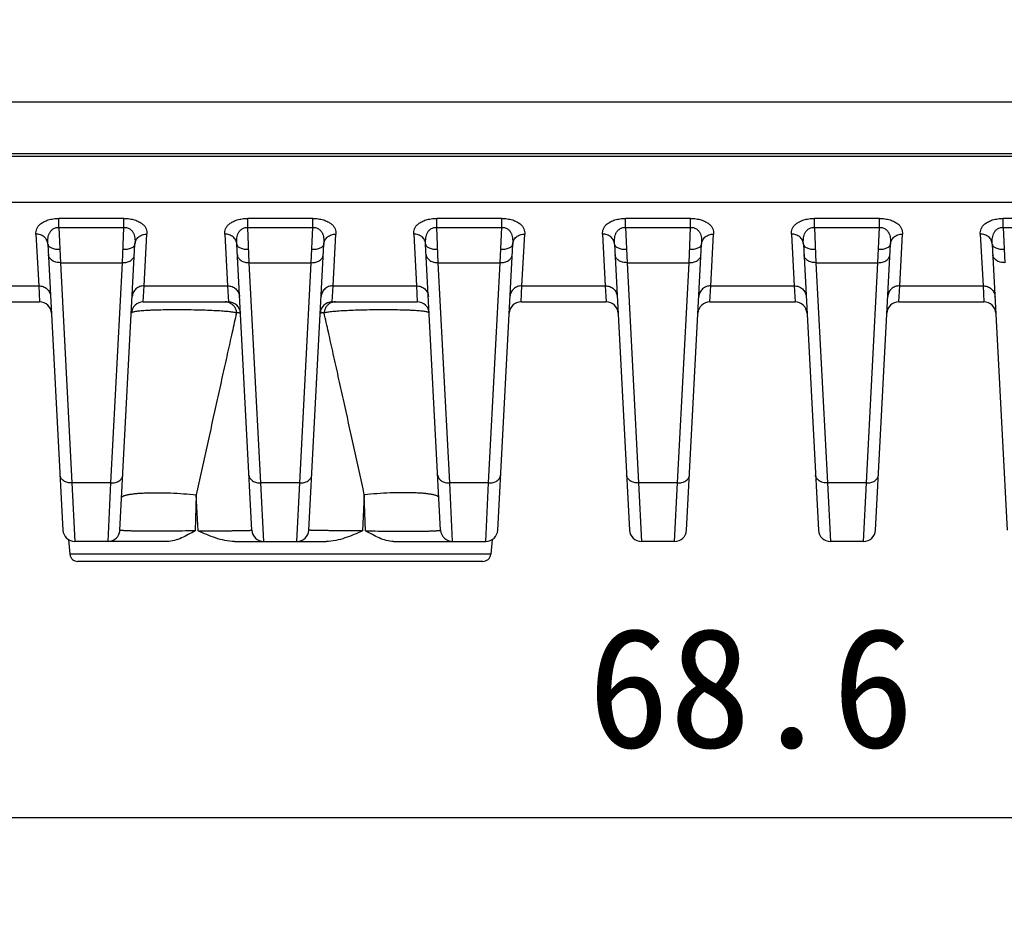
# Model space of a CAD drawing. Header units: millimetres. Extents: x 103 to 457, y -27 to 282.
# Tile 15 of 41: x 133 to 158, y 196 to 219. Entities that reach past the tile are written whole.
import ezdxf

# ---------------------------------------------------------------- set-up
doc = ezdxf.new("R2010")
doc.units = ezdxf.units.MM
doc.header["$LTSCALE"] = 23.1
doc.header["$PDMODE"] = 3
doc.header["$PDSIZE"] = 8
doc.layers.get('0').update_dxf_attribs({"linetype": 'CONTINUOUS'})
doc.layers.get('Defpoints').update_dxf_attribs({"linetype": 'CONTINUOUS'})
doc.layers.add('00_COMPONENTS', color=7, linetype='CONTINUOUS')
doc.layers.add('51__DRAFT_DIMS', color=7, linetype='CONTINUOUS')
doc.styles.get("Standard").update_dxf_attribs({"font": 'simfang.ttf'})
doc.dimstyles.new('DIMSTYLE_3', dxfattribs={"dimtxt": 3, "dimasz": 3, "dimexe": 2.5, "dimexo": 0.5, "dimgap": 0.75, "dimtad": 1, "dimdsep": 46, "dimtxsty": 'STANDARD', "dimblk": '_FILLED', "dimblk1": '_FILLED', "dimblk2": '_FILLED', "dimcen": 0.09, "dimazin": 2, "dimtp": 0.3, "dimtm": 0.3, "dimtfac": 1, "dimtofl": 0, "dimtmove": 0, "dimatfit": 3, "dimldrblk": '_FILLED', "dimfxl": 1, "dimtolj": 1, "dimarcsym": 0})

# ---------------------------------------------------------------- blocks, each defined once
blk = doc.blocks.new('_FILLED')
at = {"color": 0, "linetype": 'ByBlock'}
blk.add_solid([(0, 0), (-1, 0.1667), (-1, -0.1667)], dxfattribs=at)
blk = doc.blocks.new('*D4')
at = {"layer": '51__DRAFT_DIMS', "color": 0, "lineweight": -2}
for p, q in [((117.412, 218.411), (117.412, 196.439)), ((186.012, 218.411), (186.012, 196.439)), ((120.412, 198.939), (183.012, 198.939))]:
    blk.add_line(p, q, dxfattribs=at)
at = {"layer": 'Defpoints', "color": 0}
for p in [(117.412, 218.911), (186.012, 218.911), (186.012, 198.939)]:
    blk.add_point(p, dxfattribs=at)
at = {"layer": '51__DRAFT_DIMS', "color": 0, "linetype": 'ByBlock', "lineweight": -2, "xscale": 3, "yscale": 3, "zscale": 3, "rotation": 180}
blk.add_blockref('_FILLED', (117.412, 198.939), dxfattribs=at)
at = {"layer": '51__DRAFT_DIMS', "color": 0, "linetype": 'ByBlock', "lineweight": -2, "xscale": 3, "yscale": 3, "zscale": 3}
blk.add_blockref('_FILLED', (186.012, 198.939), dxfattribs=at)
at = {"layer": '51__DRAFT_DIMS', "color": 0, "insert": (151.674, 203.689), "char_height": 3, "attachment_point": 2, "line_spacing_factor": 0.9}
blk.add_mtext('\\A1;68.6', dxfattribs=at)

msp = doc.modelspace()

# ---------------------------------------------------------------- linework, layer by layer
at = {"layer": '00_COMPONENTS'}
for p, q in [((125.884, 216.854), (177.54, 216.854)), ((126.782, 215.56), (176.643, 215.56)), ((126.736, 215.495), (176.643, 215.495)), ((176.69, 214.336), (126.734, 214.336)), ((135.971, 213.936), (134.344, 213.936)), ((134.344, 213.711), (134.344, 213.936)), ((135.971, 213.711), (135.971, 213.936)), ((140.701, 213.936), (139.074, 213.936)), ((139.074, 213.711), (139.074, 213.936)), ((140.701, 213.711), (140.701, 213.936)), ((145.431, 213.936), (143.804, 213.936)), ((143.804, 213.711), (143.804, 213.936)), ((145.431, 213.711), (145.431, 213.936)), ((150.161, 213.936), (148.534, 213.936)), ((148.534, 213.711), (148.534, 213.936)), ((150.161, 213.711), (150.161, 213.936)), ((154.891, 213.936), (153.264, 213.936)), ((153.264, 213.711), (153.264, 213.936)), ((154.891, 213.711), (154.891, 213.936)), ((159.621, 213.936), (157.994, 213.936)), ((157.994, 213.711), (157.994, 213.936)), ((133.768, 213.544), (133.836, 212.248)), ((134.344, 213.711), (135.971, 213.711)), ((134.344, 213.711), (134.381, 212.828)), ((135.934, 212.828), (135.971, 213.711)), ((136.478, 212.248), (136.547, 213.544)), ((138.498, 213.544), (138.566, 212.248)), ((139.074, 213.711), (140.701, 213.711)), ((139.111, 212.828), (139.074, 213.711)), ((140.664, 212.828), (140.701, 213.711)), ((141.208, 212.248), (141.277, 213.544)), ((143.228, 213.544), (143.296, 212.248)), ((143.804, 213.711), (145.431, 213.711)), ((143.841, 212.828), (143.804, 213.711)), ((145.394, 212.828), (145.431, 213.711)), ((145.938, 212.248), (146.007, 213.544)), ((147.958, 213.544), (148.026, 212.248)), ((148.534, 213.711), (150.161, 213.711)), ((148.534, 213.711), (148.571, 212.828)), ((150.124, 212.828), (150.161, 213.711)), ((150.668, 212.248), (150.737, 213.544)), ((152.688, 213.544), (152.756, 212.248)), ((153.264, 213.711), (154.891, 213.711)), ((153.264, 213.711), (153.301, 212.828)), ((154.854, 212.828), (154.891, 213.711)), ((155.398, 212.248), (155.467, 213.544)), ((157.418, 213.544), (157.486, 212.248)), ((157.994, 213.711), (159.621, 213.711)), ((157.994, 213.711), (158.031, 212.828)), ((134.067, 213.293), (134.442, 206.132)), ((135.872, 206.132), (136.248, 213.293)), ((139.172, 206.132), (138.797, 213.293)), ((140.602, 206.132), (140.978, 213.293)), ((143.902, 206.132), (143.527, 213.293)), ((145.332, 206.132), (145.708, 213.293)), ((148.257, 213.293), (148.632, 206.132)), ((150.062, 206.132), (150.438, 213.293)), ((152.987, 213.293), (153.362, 206.132)), ((154.792, 206.132), (155.168, 213.293)), ((157.717, 213.293), (158.092, 206.132)), ((134.381, 212.828), (135.934, 212.828)), ((134.381, 212.828), (134.67, 207.313)), ((135.645, 207.313), (135.934, 212.828)), ((139.111, 212.828), (140.664, 212.828)), ((139.4, 207.313), (139.111, 212.828)), ((140.375, 207.313), (140.664, 212.828)), ((143.841, 212.828), (145.394, 212.828)), ((144.13, 207.313), (143.841, 212.828)), ((145.105, 207.313), (145.394, 212.828)), ((148.571, 212.828), (150.124, 212.828)), ((148.571, 212.828), (148.86, 207.313)), ((149.835, 207.313), (150.124, 212.828)), ((153.301, 212.828), (154.854, 212.828)), ((153.301, 212.828), (153.59, 207.313)), ((154.565, 207.313), (154.854, 212.828)), ((131.748, 212.248), (133.836, 212.248)), ((133.836, 212.248), (133.858, 211.848)), ((136.456, 211.848), (136.478, 212.248)), ((136.478, 212.248), (138.566, 212.248)), ((138.566, 212.248), (138.588, 211.848)), ((141.186, 211.848), (141.208, 212.248)), ((141.208, 212.248), (143.296, 212.248)), ((143.296, 212.248), (143.318, 211.848)), ((145.916, 211.848), (145.938, 212.248)), ((145.938, 212.248), (148.026, 212.248)), ((148.026, 212.248), (148.048, 211.848)), ((150.646, 211.848), (150.668, 212.248)), ((150.668, 212.248), (152.756, 212.248)), ((152.756, 212.248), (152.778, 211.848)), ((155.376, 211.848), (155.398, 212.248)), ((155.398, 212.248), (157.486, 212.248)), ((157.486, 212.248), (157.508, 211.848)), ((131.726, 211.848), (133.858, 211.848)), ((136.456, 211.848), (138.588, 211.848)), ((141.186, 211.848), (143.318, 211.848)), ((145.916, 211.848), (148.048, 211.848)), ((150.646, 211.848), (152.778, 211.848)), ((155.376, 211.848), (157.508, 211.848)), ((135.645, 207.313), (134.67, 207.313)), ((134.67, 207.313), (134.742, 205.848)), ((135.573, 205.848), (135.645, 207.313)), ((140.375, 207.313), (139.4, 207.313)), ((139.472, 205.848), (139.4, 207.313)), ((140.303, 205.848), (140.375, 207.313)), ((145.105, 207.313), (144.13, 207.313)), ((144.202, 205.848), (144.13, 207.313)), ((145.033, 205.848), (145.105, 207.313)), ((149.835, 207.313), (148.86, 207.313)), ((148.86, 207.313), (148.932, 205.848)), ((149.763, 205.848), (149.835, 207.313)), ((154.565, 207.313), (153.59, 207.313)), ((153.59, 207.313), (153.662, 205.848)), ((154.493, 205.848), (154.565, 207.313)), ((137.784, 207.016), (137.753, 206.117)), ((137.828, 206.117), (137.784, 207.016)), ((141.991, 207.016), (141.947, 206.117)), ((142.021, 206.117), (141.991, 207.016)), ((134.58, 205.896), (134.619, 205.527)), ((145.195, 205.896), (145.156, 205.527)), ((137.053, 205.848), (134.742, 205.848)), ((138.741, 205.848), (141.034, 205.848)), ((142.722, 205.848), (145.033, 205.848)), ((149.763, 205.848), (148.932, 205.848)), ((154.493, 205.848), (153.662, 205.848)), ((145.156, 205.527), (134.619, 205.527)), ((144.957, 205.348), (134.817, 205.348))]:
    msp.add_line(p, q, dxfattribs=at)
for centre, radius, start, end in [((133.858, 211.548), 0.3, 3, 90), ((136.456, 211.548), 0.3, 90, 177), ((138.505, 211.572), 0.276, 76.475, 89.9684), ((138.504, 211.57), 0.278, 68.3846, 76.4464), ((138.588, 211.548), 0.3, 3, 90), ((141.186, 211.548), 0.3, 90, 177), ((141.271, 211.57), 0.278, 103.5537, 111.6154), ((141.27, 211.572), 0.276, 90.0316, 103.525), ((143.318, 211.548), 0.3, 3, 90), ((145.916, 211.548), 0.3, 90, 177), ((148.048, 211.548), 0.3, 3, 90), ((150.646, 211.548), 0.3, 90, 177), ((152.778, 211.548), 0.3, 3, 90), ((155.376, 211.548), 0.3, 90, 177), ((157.508, 211.548), 0.3, 3, 90), ((134.742, 206.148), 0.3, 183, 270), ((135.573, 206.148), 0.3, 270, 357), ((139.472, 206.148), 0.3, 183, 270), ((140.303, 206.148), 0.3, 270, 357), ((144.202, 206.148), 0.3, 183, 270), ((145.033, 206.148), 0.3, 270, 357), ((148.932, 206.148), 0.3, 183, 270), ((149.763, 206.148), 0.3, 270, 357), ((153.662, 206.148), 0.3, 183, 270), ((154.493, 206.148), 0.3, 270, 357), ((134.817, 205.548), 0.2, 186, 270), ((144.957, 205.548), 0.2, 270, 354)]:
    msp.add_arc(centre, radius, start, end, dxfattribs=at)
for points, knots in [([(133.768, 213.544), (133.766, 213.566), (133.768, 213.61), (133.786, 213.677), (133.824, 213.744), (133.886, 213.806), (133.972, 213.86), (134.08, 213.903), (134.207, 213.93), (134.297, 213.936), (134.344, 213.936)], [0, 0, 0, 0, 0.083389, 0.170114, 0.265118, 0.374432, 0.503076, 0.652909, 0.821113, 1, 1, 1, 1]), ([(135.971, 213.936), (136.017, 213.936), (136.108, 213.93), (136.234, 213.903), (136.343, 213.86), (136.429, 213.806), (136.491, 213.744), (136.529, 213.677), (136.547, 213.61), (136.548, 213.566), (136.547, 213.544)], [0, 0, 0, 0, 0.178887, 0.347091, 0.496924, 0.625568, 0.734882, 0.829886, 0.916611, 1, 1, 1, 1]), ([(138.498, 213.544), (138.496, 213.566), (138.498, 213.61), (138.516, 213.677), (138.554, 213.744), (138.616, 213.806), (138.702, 213.86), (138.81, 213.903), (138.937, 213.93), (139.027, 213.936), (139.074, 213.936)], [0, 0, 0, 0, 0.083389, 0.170114, 0.265118, 0.374432, 0.503076, 0.652909, 0.821113, 1, 1, 1, 1]), ([(140.701, 213.936), (140.747, 213.936), (140.838, 213.93), (140.964, 213.903), (141.073, 213.86), (141.159, 213.806), (141.221, 213.744), (141.259, 213.677), (141.277, 213.61), (141.278, 213.566), (141.277, 213.544)], [0, 0, 0, 0, 0.178887, 0.347091, 0.496924, 0.625568, 0.734882, 0.829886, 0.916611, 1, 1, 1, 1]), ([(143.228, 213.544), (143.226, 213.566), (143.228, 213.61), (143.246, 213.677), (143.284, 213.744), (143.346, 213.806), (143.432, 213.86), (143.54, 213.903), (143.667, 213.93), (143.757, 213.936), (143.804, 213.936)], [0, 0, 0, 0, 0.083389, 0.170114, 0.265118, 0.374432, 0.503076, 0.652909, 0.821113, 1, 1, 1, 1]), ([(145.431, 213.936), (145.477, 213.936), (145.568, 213.93), (145.694, 213.903), (145.803, 213.86), (145.889, 213.806), (145.951, 213.744), (145.989, 213.677), (146.007, 213.61), (146.008, 213.566), (146.007, 213.544)], [0, 0, 0, 0, 0.178887, 0.347091, 0.496924, 0.625568, 0.734882, 0.829886, 0.916611, 1, 1, 1, 1]), ([(147.958, 213.544), (147.956, 213.566), (147.958, 213.61), (147.976, 213.677), (148.014, 213.744), (148.076, 213.806), (148.162, 213.86), (148.27, 213.903), (148.397, 213.93), (148.487, 213.936), (148.534, 213.936)], [0, 0, 0, 0, 0.083389, 0.170114, 0.265118, 0.374432, 0.503076, 0.652909, 0.821113, 1, 1, 1, 1]), ([(150.161, 213.936), (150.207, 213.936), (150.298, 213.93), (150.424, 213.903), (150.533, 213.86), (150.619, 213.806), (150.681, 213.744), (150.719, 213.677), (150.737, 213.61), (150.738, 213.566), (150.737, 213.544)], [0, 0, 0, 0, 0.178887, 0.347091, 0.496924, 0.625568, 0.734882, 0.829885, 0.916611, 1, 1, 1, 1]), ([(152.688, 213.544), (152.686, 213.566), (152.688, 213.61), (152.706, 213.677), (152.744, 213.744), (152.806, 213.806), (152.892, 213.86), (153, 213.903), (153.127, 213.93), (153.217, 213.936), (153.264, 213.936)], [0, 0, 0, 0, 0.083389, 0.170115, 0.265118, 0.374433, 0.503076, 0.65291, 0.821114, 1, 1, 1, 1]), ([(154.891, 213.936), (154.937, 213.936), (155.028, 213.93), (155.154, 213.903), (155.263, 213.86), (155.349, 213.806), (155.411, 213.744), (155.449, 213.677), (155.467, 213.61), (155.468, 213.566), (155.467, 213.544)], [0, 0, 0, 0, 0.178887, 0.347091, 0.496924, 0.625568, 0.734882, 0.829886, 0.916611, 1, 1, 1, 1]), ([(157.418, 213.544), (157.416, 213.566), (157.418, 213.61), (157.436, 213.677), (157.474, 213.744), (157.536, 213.806), (157.622, 213.86), (157.73, 213.903), (157.857, 213.93), (157.947, 213.936), (157.994, 213.936)], [0, 0, 0, 0, 0.083389, 0.170114, 0.265118, 0.374432, 0.503076, 0.652909, 0.821113, 1, 1, 1, 1]), ([(134.067, 213.293), (134.066, 213.31), (134.061, 213.344), (134.042, 213.392), (134.013, 213.436), (133.962, 213.487), (133.88, 213.533), (133.805, 213.544), (133.768, 213.544)], [0, 0, 0, 0, 0.118129, 0.237351, 0.358589, 0.482431, 0.737235, 1, 1, 1, 1]), ([(134.067, 213.293), (134.065, 213.335), (134.064, 213.4), (134.076, 213.485), (134.095, 213.549), (134.128, 213.611), (134.181, 213.666), (134.255, 213.704), (134.314, 213.712), (134.344, 213.711)], [0, 0, 0, 0, 0.222088, 0.335487, 0.450882, 0.570456, 0.698917, 0.842326, 1, 1, 1, 1]), ([(135.971, 213.711), (136.001, 213.712), (136.059, 213.704), (136.134, 213.666), (136.186, 213.611), (136.219, 213.549), (136.238, 213.485), (136.25, 213.4), (136.25, 213.335), (136.248, 213.293)], [0, 0, 0, 0, 0.157675, 0.301083, 0.429545, 0.549117, 0.664513, 0.777913, 1, 1, 1, 1]), ([(136.248, 213.293), (136.248, 213.31), (136.254, 213.344), (136.273, 213.392), (136.302, 213.436), (136.352, 213.487), (136.435, 213.533), (136.509, 213.544), (136.547, 213.544)], [0, 0, 0, 0, 0.118128, 0.23735, 0.358588, 0.48243, 0.737235, 1, 1, 1, 1]), ([(138.797, 213.293), (138.796, 213.31), (138.791, 213.344), (138.772, 213.392), (138.743, 213.436), (138.692, 213.487), (138.61, 213.533), (138.535, 213.544), (138.498, 213.544)], [0, 0, 0, 0, 0.118129, 0.237351, 0.358589, 0.482431, 0.737235, 1, 1, 1, 1]), ([(138.797, 213.293), (138.795, 213.335), (138.794, 213.4), (138.806, 213.485), (138.825, 213.549), (138.858, 213.611), (138.911, 213.666), (138.985, 213.704), (139.044, 213.712), (139.074, 213.711)], [0, 0, 0, 0, 0.222088, 0.335487, 0.450883, 0.570455, 0.698918, 0.842326, 1, 1, 1, 1]), ([(140.701, 213.711), (140.731, 213.712), (140.789, 213.704), (140.864, 213.666), (140.916, 213.611), (140.949, 213.549), (140.968, 213.485), (140.98, 213.4), (140.98, 213.335), (140.978, 213.293)], [0, 0, 0, 0, 0.157675, 0.301083, 0.429545, 0.549117, 0.664513, 0.777913, 1, 1, 1, 1]), ([(140.978, 213.293), (140.978, 213.31), (140.984, 213.344), (141.003, 213.392), (141.032, 213.436), (141.082, 213.487), (141.165, 213.533), (141.239, 213.544), (141.277, 213.544)], [0, 0, 0, 0, 0.118128, 0.23735, 0.358588, 0.48243, 0.737235, 1, 1, 1, 1]), ([(143.527, 213.293), (143.526, 213.31), (143.521, 213.344), (143.502, 213.392), (143.473, 213.436), (143.422, 213.487), (143.34, 213.533), (143.265, 213.544), (143.228, 213.544)], [0, 0, 0, 0, 0.118129, 0.237351, 0.358589, 0.482431, 0.737235, 1, 1, 1, 1]), ([(143.527, 213.293), (143.525, 213.335), (143.524, 213.4), (143.536, 213.485), (143.555, 213.549), (143.588, 213.611), (143.641, 213.666), (143.715, 213.704), (143.774, 213.712), (143.804, 213.711)], [0, 0, 0, 0, 0.222088, 0.335487, 0.450883, 0.570455, 0.698918, 0.842326, 1, 1, 1, 1]), ([(145.431, 213.711), (145.461, 213.712), (145.519, 213.704), (145.594, 213.666), (145.646, 213.611), (145.679, 213.549), (145.698, 213.485), (145.71, 213.4), (145.71, 213.335), (145.708, 213.293)], [0, 0, 0, 0, 0.157675, 0.301083, 0.429545, 0.549117, 0.664513, 0.777913, 1, 1, 1, 1]), ([(145.708, 213.293), (145.708, 213.31), (145.714, 213.344), (145.733, 213.392), (145.762, 213.436), (145.812, 213.487), (145.895, 213.533), (145.969, 213.544), (146.007, 213.544)], [0, 0, 0, 0, 0.118128, 0.23735, 0.358588, 0.48243, 0.737235, 1, 1, 1, 1]), ([(148.257, 213.293), (148.256, 213.31), (148.251, 213.344), (148.232, 213.392), (148.203, 213.436), (148.152, 213.487), (148.07, 213.533), (147.995, 213.544), (147.958, 213.544)], [0, 0, 0, 0, 0.118129, 0.237351, 0.358589, 0.482431, 0.737235, 1, 1, 1, 1]), ([(148.257, 213.293), (148.255, 213.335), (148.254, 213.4), (148.266, 213.485), (148.285, 213.549), (148.318, 213.611), (148.371, 213.666), (148.445, 213.704), (148.504, 213.712), (148.534, 213.711)], [0, 0, 0, 0, 0.222088, 0.335487, 0.450882, 0.570456, 0.698917, 0.842326, 1, 1, 1, 1]), ([(150.161, 213.711), (150.191, 213.712), (150.249, 213.704), (150.324, 213.666), (150.376, 213.611), (150.409, 213.549), (150.428, 213.485), (150.44, 213.4), (150.44, 213.335), (150.438, 213.293)], [0, 0, 0, 0, 0.157675, 0.301083, 0.429545, 0.549117, 0.664512, 0.777913, 1, 1, 1, 1]), ([(150.438, 213.293), (150.438, 213.31), (150.444, 213.344), (150.463, 213.392), (150.492, 213.436), (150.542, 213.487), (150.625, 213.533), (150.699, 213.544), (150.737, 213.544)], [0, 0, 0, 0, 0.118128, 0.23735, 0.358588, 0.48243, 0.737235, 1, 1, 1, 1]), ([(152.987, 213.293), (152.986, 213.31), (152.981, 213.344), (152.962, 213.392), (152.933, 213.436), (152.882, 213.487), (152.8, 213.533), (152.725, 213.544), (152.688, 213.544)], [0, 0, 0, 0, 0.118129, 0.237351, 0.358589, 0.482431, 0.737235, 1, 1, 1, 1]), ([(152.987, 213.293), (152.985, 213.335), (152.984, 213.4), (152.996, 213.485), (153.015, 213.549), (153.048, 213.611), (153.101, 213.666), (153.175, 213.704), (153.234, 213.712), (153.264, 213.711)], [0, 0, 0, 0, 0.222088, 0.335488, 0.450882, 0.570456, 0.698917, 0.842326, 1, 1, 1, 1]), ([(154.891, 213.711), (154.921, 213.712), (154.979, 213.704), (155.054, 213.666), (155.106, 213.611), (155.139, 213.549), (155.158, 213.485), (155.17, 213.4), (155.17, 213.335), (155.168, 213.293)], [0, 0, 0, 0, 0.157675, 0.301083, 0.429545, 0.549117, 0.664513, 0.777913, 1, 1, 1, 1]), ([(155.168, 213.293), (155.168, 213.31), (155.174, 213.344), (155.193, 213.392), (155.222, 213.436), (155.272, 213.487), (155.355, 213.533), (155.429, 213.544), (155.467, 213.544)], [0, 0, 0, 0, 0.118128, 0.23735, 0.358588, 0.48243, 0.737235, 1, 1, 1, 1]), ([(157.717, 213.293), (157.716, 213.31), (157.711, 213.344), (157.692, 213.392), (157.663, 213.436), (157.612, 213.487), (157.53, 213.533), (157.455, 213.544), (157.418, 213.544)], [0, 0, 0, 0, 0.118129, 0.237351, 0.358589, 0.482431, 0.737235, 1, 1, 1, 1]), ([(157.717, 213.293), (157.715, 213.335), (157.714, 213.4), (157.726, 213.485), (157.745, 213.549), (157.778, 213.611), (157.831, 213.666), (157.905, 213.704), (157.964, 213.712), (157.994, 213.711)], [0, 0, 0, 0, 0.222088, 0.335487, 0.450882, 0.570456, 0.698917, 0.842326, 1, 1, 1, 1]), ([(134.067, 213.293), (134.068, 213.284), (134.073, 213.264), (134.092, 213.237), (134.121, 213.214), (134.159, 213.195), (134.204, 213.179), (134.274, 213.165), (134.329, 213.162), (134.367, 213.164)], [0, 0, 0, 0, 0.08063, 0.170079, 0.273915, 0.394048, 0.529743, 0.678535, 1, 1, 1, 1]), ([(135.948, 213.164), (135.986, 213.162), (136.041, 213.165), (136.111, 213.179), (136.156, 213.195), (136.194, 213.214), (136.222, 213.237), (136.242, 213.264), (136.247, 213.284), (136.248, 213.293)], [0, 0, 0, 0, 0.321465, 0.470258, 0.605952, 0.726085, 0.829921, 0.91937, 1, 1, 1, 1]), ([(138.797, 213.293), (138.798, 213.284), (138.803, 213.264), (138.822, 213.237), (138.851, 213.214), (138.889, 213.195), (138.934, 213.179), (139.004, 213.165), (139.059, 213.162), (139.097, 213.164)], [0, 0, 0, 0, 0.080629, 0.170079, 0.273914, 0.394047, 0.529742, 0.678535, 1, 1, 1, 1]), ([(140.678, 213.164), (140.716, 213.162), (140.771, 213.165), (140.841, 213.179), (140.886, 213.195), (140.924, 213.214), (140.952, 213.237), (140.972, 213.264), (140.977, 213.284), (140.978, 213.293)], [0, 0, 0, 0, 0.321465, 0.470258, 0.605952, 0.726085, 0.829921, 0.91937, 1, 1, 1, 1]), ([(143.527, 213.293), (143.528, 213.284), (143.533, 213.264), (143.552, 213.237), (143.581, 213.214), (143.619, 213.195), (143.664, 213.179), (143.734, 213.165), (143.789, 213.162), (143.827, 213.164)], [0, 0, 0, 0, 0.080629, 0.170079, 0.273914, 0.394047, 0.529742, 0.678535, 1, 1, 1, 1]), ([(145.408, 213.164), (145.446, 213.162), (145.501, 213.165), (145.571, 213.179), (145.616, 213.195), (145.654, 213.214), (145.682, 213.237), (145.702, 213.264), (145.707, 213.284), (145.708, 213.293)], [0, 0, 0, 0, 0.321465, 0.470258, 0.605952, 0.726085, 0.829921, 0.91937, 1, 1, 1, 1]), ([(148.257, 213.293), (148.258, 213.284), (148.263, 213.264), (148.282, 213.237), (148.311, 213.214), (148.349, 213.195), (148.394, 213.179), (148.464, 213.165), (148.519, 213.162), (148.557, 213.164)], [0, 0, 0, 0, 0.08063, 0.170079, 0.273915, 0.394048, 0.529743, 0.678535, 1, 1, 1, 1]), ([(150.138, 213.164), (150.176, 213.162), (150.231, 213.165), (150.301, 213.179), (150.346, 213.195), (150.384, 213.214), (150.412, 213.237), (150.432, 213.264), (150.437, 213.284), (150.438, 213.293)], [0, 0, 0, 0, 0.321465, 0.470258, 0.605952, 0.726085, 0.829921, 0.91937, 1, 1, 1, 1]), ([(152.987, 213.293), (152.988, 213.284), (152.993, 213.264), (153.012, 213.237), (153.041, 213.214), (153.079, 213.195), (153.124, 213.179), (153.194, 213.165), (153.249, 213.162), (153.287, 213.164)], [0, 0, 0, 0, 0.08063, 0.170079, 0.273915, 0.394048, 0.529743, 0.678535, 1, 1, 1, 1]), ([(154.868, 213.164), (154.906, 213.162), (154.961, 213.165), (155.031, 213.179), (155.076, 213.195), (155.114, 213.214), (155.142, 213.237), (155.162, 213.264), (155.167, 213.284), (155.168, 213.293)], [0, 0, 0, 0, 0.321465, 0.470258, 0.605952, 0.726085, 0.829921, 0.91937, 1, 1, 1, 1]), ([(157.717, 213.293), (157.718, 213.284), (157.723, 213.264), (157.742, 213.237), (157.771, 213.214), (157.809, 213.195), (157.854, 213.179), (157.924, 213.165), (157.979, 213.162), (158.017, 213.164)], [0, 0, 0, 0, 0.08063, 0.170079, 0.273915, 0.394048, 0.529743, 0.678535, 1, 1, 1, 1]), ([(134.381, 212.828), (134.343, 212.827), (134.27, 212.835), (134.187, 212.869), (134.135, 212.91), (134.106, 212.945), (134.087, 212.983), (134.082, 213.011), (134.081, 213.024)], [0, 0, 0, 0, 0.287326, 0.553273, 0.674987, 0.788795, 0.896201, 1, 1, 1, 1]), ([(135.934, 212.828), (135.971, 212.827), (136.044, 212.835), (136.128, 212.869), (136.18, 212.91), (136.209, 212.945), (136.227, 212.983), (136.233, 213.011), (136.233, 213.024)], [0, 0, 0, 0, 0.287326, 0.553273, 0.674987, 0.788795, 0.896201, 1, 1, 1, 1]), ([(138.811, 213.024), (138.812, 213.011), (138.817, 212.983), (138.836, 212.945), (138.865, 212.91), (138.917, 212.869), (139, 212.835), (139.073, 212.827), (139.111, 212.828)], [0, 0, 0, 0, 0.103799, 0.211205, 0.325013, 0.446727, 0.712674, 1, 1, 1, 1]), ([(140.664, 212.828), (140.701, 212.827), (140.774, 212.835), (140.858, 212.869), (140.91, 212.91), (140.939, 212.945), (140.957, 212.983), (140.963, 213.011), (140.963, 213.024)], [0, 0, 0, 0, 0.287326, 0.553273, 0.674987, 0.788795, 0.896201, 1, 1, 1, 1]), ([(143.541, 213.024), (143.542, 213.011), (143.547, 212.983), (143.566, 212.945), (143.595, 212.91), (143.647, 212.869), (143.73, 212.835), (143.803, 212.827), (143.841, 212.828)], [0, 0, 0, 0, 0.103799, 0.211205, 0.325013, 0.446727, 0.712674, 1, 1, 1, 1]), ([(145.394, 212.828), (145.431, 212.827), (145.504, 212.835), (145.588, 212.869), (145.64, 212.91), (145.669, 212.945), (145.687, 212.983), (145.693, 213.011), (145.693, 213.024)], [0, 0, 0, 0, 0.287326, 0.553273, 0.674987, 0.788795, 0.896201, 1, 1, 1, 1]), ([(148.571, 212.828), (148.533, 212.827), (148.46, 212.835), (148.377, 212.869), (148.325, 212.91), (148.296, 212.945), (148.277, 212.983), (148.272, 213.011), (148.271, 213.024)], [0, 0, 0, 0, 0.287326, 0.553273, 0.674987, 0.788795, 0.896201, 1, 1, 1, 1]), ([(150.124, 212.828), (150.161, 212.827), (150.234, 212.835), (150.318, 212.869), (150.37, 212.91), (150.399, 212.945), (150.417, 212.983), (150.423, 213.011), (150.423, 213.024)], [0, 0, 0, 0, 0.287326, 0.553273, 0.674987, 0.788795, 0.896201, 1, 1, 1, 1]), ([(153.301, 212.828), (153.263, 212.827), (153.19, 212.835), (153.107, 212.869), (153.055, 212.91), (153.026, 212.945), (153.007, 212.983), (153.002, 213.011), (153.001, 213.024)], [0, 0, 0, 0, 0.287326, 0.553273, 0.674987, 0.788795, 0.896201, 1, 1, 1, 1]), ([(154.854, 212.828), (154.891, 212.827), (154.964, 212.835), (155.048, 212.869), (155.1, 212.91), (155.129, 212.945), (155.147, 212.983), (155.153, 213.011), (155.153, 213.024)], [0, 0, 0, 0, 0.287326, 0.553273, 0.674987, 0.788795, 0.896201, 1, 1, 1, 1]), ([(158.031, 212.828), (157.993, 212.827), (157.92, 212.835), (157.837, 212.869), (157.785, 212.91), (157.756, 212.945), (157.737, 212.983), (157.732, 213.011), (157.731, 213.024)], [0, 0, 0, 0, 0.287326, 0.553273, 0.674987, 0.788795, 0.896201, 1, 1, 1, 1]), ([(133.836, 212.248), (133.874, 212.248), (133.95, 212.235), (134.032, 212.185), (134.082, 212.131), (134.111, 212.084), (134.13, 212.032), (134.135, 211.996), (134.136, 211.978)], [0, 0, 0, 0, 0.255134, 0.506805, 0.63145, 0.755005, 0.877725, 1, 1, 1, 1]), ([(136.478, 212.248), (136.44, 212.248), (136.365, 212.235), (136.283, 212.185), (136.233, 212.131), (136.204, 212.084), (136.185, 212.032), (136.18, 211.996), (136.179, 211.978)], [0, 0, 0, 0, 0.255134, 0.506805, 0.63145, 0.755005, 0.877725, 1, 1, 1, 1]), ([(138.566, 212.248), (138.604, 212.248), (138.68, 212.235), (138.762, 212.185), (138.812, 212.131), (138.841, 212.084), (138.86, 212.032), (138.865, 211.996), (138.866, 211.978)], [0, 0, 0, 0, 0.255134, 0.506805, 0.63145, 0.755005, 0.877725, 1, 1, 1, 1]), ([(141.208, 212.248), (141.17, 212.248), (141.095, 212.235), (141.013, 212.185), (140.963, 212.131), (140.934, 212.084), (140.915, 212.032), (140.91, 211.996), (140.909, 211.978)], [0, 0, 0, 0, 0.255134, 0.506805, 0.63145, 0.755005, 0.877725, 1, 1, 1, 1]), ([(143.296, 212.248), (143.334, 212.248), (143.41, 212.235), (143.492, 212.185), (143.542, 212.131), (143.571, 212.084), (143.59, 212.032), (143.595, 211.996), (143.596, 211.978)], [0, 0, 0, 0, 0.255134, 0.506805, 0.63145, 0.755005, 0.877725, 1, 1, 1, 1]), ([(145.938, 212.248), (145.9, 212.248), (145.825, 212.235), (145.743, 212.185), (145.693, 212.131), (145.664, 212.084), (145.645, 212.032), (145.64, 211.996), (145.639, 211.978)], [0, 0, 0, 0, 0.255134, 0.506805, 0.63145, 0.755005, 0.877725, 1, 1, 1, 1]), ([(148.026, 212.248), (148.064, 212.248), (148.14, 212.235), (148.222, 212.185), (148.272, 212.131), (148.301, 212.084), (148.32, 212.032), (148.325, 211.996), (148.326, 211.978)], [0, 0, 0, 0, 0.255134, 0.506805, 0.63145, 0.755005, 0.877725, 1, 1, 1, 1]), ([(150.668, 212.248), (150.63, 212.248), (150.555, 212.235), (150.473, 212.185), (150.423, 212.131), (150.394, 212.084), (150.375, 212.032), (150.37, 211.996), (150.369, 211.978)], [0, 0, 0, 0, 0.255134, 0.506805, 0.63145, 0.755005, 0.877725, 1, 1, 1, 1]), ([(152.756, 212.248), (152.794, 212.248), (152.87, 212.235), (152.952, 212.185), (153.002, 212.131), (153.031, 212.084), (153.05, 212.032), (153.055, 211.996), (153.056, 211.978)], [0, 0, 0, 0, 0.255134, 0.506805, 0.63145, 0.755005, 0.877725, 1, 1, 1, 1]), ([(155.398, 212.248), (155.36, 212.248), (155.285, 212.235), (155.203, 212.185), (155.153, 212.131), (155.124, 212.084), (155.105, 212.032), (155.1, 211.996), (155.099, 211.978)], [0, 0, 0, 0, 0.255134, 0.506805, 0.63145, 0.755005, 0.877725, 1, 1, 1, 1]), ([(157.486, 212.248), (157.524, 212.248), (157.6, 212.235), (157.682, 212.185), (157.732, 212.131), (157.761, 212.084), (157.78, 212.032), (157.785, 211.996), (157.786, 211.978)], [0, 0, 0, 0, 0.255134, 0.506805, 0.63145, 0.755005, 0.877725, 1, 1, 1, 1]), ([(138.606, 211.829), (138.632, 211.819), (138.68, 211.791), (138.738, 211.73), (138.777, 211.655), (138.789, 211.599), (138.791, 211.571)], [0, 0, 0, 0, 0.24577, 0.494538, 0.746263, 1, 1, 1, 1]), ([(141.168, 211.829), (141.143, 211.819), (141.095, 211.791), (141.037, 211.73), (140.998, 211.655), (140.986, 211.599), (140.984, 211.571)], [0, 0, 0, 0, 0.24577, 0.494537, 0.746263, 1, 1, 1, 1]), ([(138.791, 211.571), (138.777, 211.574), (138.747, 211.581), (138.675, 211.592), (138.562, 211.604), (138.403, 211.617), (138.215, 211.627), (138.003, 211.636), (137.775, 211.642), (137.537, 211.646), (137.297, 211.647), (137.065, 211.646), (136.847, 211.642), (136.678, 211.637), (136.556, 211.631), (136.475, 211.626), (136.403, 211.62), (136.34, 211.614), (136.285, 211.608), (136.241, 211.601), (136.21, 211.594), (136.19, 211.588), (136.178, 211.583), (136.169, 211.579), (136.163, 211.574), (136.158, 211.569), (136.157, 211.566), (136.157, 211.564)], [0, 0, 0, 0, 0.015733, 0.034889, 0.083186, 0.143946, 0.215666, 0.296342, 0.38351, 0.474329, 0.565708, 0.65448, 0.737588, 0.812271, 0.845707, 0.876206, 0.903564, 0.927613, 0.948223, 0.965309, 0.97884, 0.984285, 0.988868, 0.992625, 0.995623, 0.997995, 1, 1, 1, 1]), ([(138.791, 211.571), (138.754, 211.409), (138.676, 211.067), (138.558, 210.536), (138.433, 209.975), (138.262, 209.2), (138.045, 208.212), (137.871, 207.417), (137.784, 207.016)], [0, 0, 0, 0, 0.106954, 0.225557, 0.349525, 0.476574, 0.736109, 1, 1, 1, 1]), ([(138.888, 211.564), (138.888, 211.564), (138.887, 211.564), (138.885, 211.565), (138.881, 211.566), (138.873, 211.567), (138.862, 211.568), (138.849, 211.569), (138.832, 211.569), (138.812, 211.57), (138.798, 211.571), (138.791, 211.571)], [0, 0, 0, 0, 0.006645, 0.019636, 0.067886, 0.146731, 0.25632, 0.396607, 0.567463, 0.768697, 1, 1, 1, 1]), ([(140.984, 211.571), (140.976, 211.571), (140.962, 211.57), (140.943, 211.569), (140.926, 211.569), (140.912, 211.568), (140.902, 211.567), (140.894, 211.566), (140.889, 211.565), (140.887, 211.564), (140.887, 211.564), (140.887, 211.564)], [0, 0, 0, 0, 0.231302, 0.432533, 0.603387, 0.743675, 0.853265, 0.932113, 0.980364, 0.993355, 1, 1, 1, 1]), ([(143.618, 211.564), (143.618, 211.566), (143.616, 211.569), (143.612, 211.574), (143.606, 211.579), (143.597, 211.583), (143.585, 211.588), (143.565, 211.594), (143.534, 211.601), (143.489, 211.608), (143.435, 211.614), (143.372, 211.62), (143.3, 211.626), (143.219, 211.631), (143.097, 211.637), (142.928, 211.642), (142.71, 211.646), (142.477, 211.647), (142.238, 211.646), (142, 211.642), (141.772, 211.636), (141.56, 211.627), (141.372, 211.617), (141.213, 211.604), (141.1, 211.592), (141.028, 211.581), (140.997, 211.574), (140.984, 211.571)], [0, 0, 0, 0, 0.002005, 0.004376, 0.007375, 0.011132, 0.015715, 0.021159, 0.034689, 0.051776, 0.072386, 0.096434, 0.123791, 0.154291, 0.187727, 0.262408, 0.345515, 0.434287, 0.525666, 0.616485, 0.703653, 0.78433, 0.856051, 0.916812, 0.965109, 0.984267, 1, 1, 1, 1]), ([(141.991, 207.016), (141.904, 207.417), (141.73, 208.212), (141.513, 209.2), (141.341, 209.975), (141.217, 210.536), (141.098, 211.067), (141.021, 211.409), (140.984, 211.571)], [0, 0, 0, 0, 0.263892, 0.523426, 0.650476, 0.774444, 0.893047, 1, 1, 1, 1]), ([(134.67, 207.313), (134.632, 207.312), (134.559, 207.319), (134.476, 207.354), (134.424, 207.394), (134.395, 207.429), (134.376, 207.468), (134.371, 207.495), (134.37, 207.509)], [0, 0, 0, 0, 0.287326, 0.553273, 0.674987, 0.788795, 0.896201, 1, 1, 1, 1]), ([(135.645, 207.313), (135.682, 207.312), (135.755, 207.319), (135.839, 207.354), (135.891, 207.394), (135.919, 207.429), (135.938, 207.468), (135.944, 207.495), (135.944, 207.509)], [0, 0, 0, 0, 0.287326, 0.553273, 0.674987, 0.788795, 0.896201, 1, 1, 1, 1]), ([(139.1, 207.509), (139.101, 207.495), (139.106, 207.468), (139.125, 207.429), (139.154, 207.394), (139.206, 207.354), (139.289, 207.319), (139.362, 207.312), (139.4, 207.313)], [0, 0, 0, 0, 0.103799, 0.211205, 0.325013, 0.446727, 0.712674, 1, 1, 1, 1]), ([(140.375, 207.313), (140.412, 207.312), (140.485, 207.319), (140.569, 207.354), (140.621, 207.394), (140.649, 207.429), (140.668, 207.468), (140.674, 207.495), (140.674, 207.509)], [0, 0, 0, 0, 0.287326, 0.553273, 0.674987, 0.788795, 0.896201, 1, 1, 1, 1]), ([(143.83, 207.509), (143.831, 207.495), (143.836, 207.468), (143.855, 207.429), (143.884, 207.394), (143.936, 207.354), (144.019, 207.319), (144.092, 207.312), (144.13, 207.313)], [0, 0, 0, 0, 0.103799, 0.211205, 0.325013, 0.446727, 0.712674, 1, 1, 1, 1]), ([(145.105, 207.313), (145.142, 207.312), (145.215, 207.319), (145.299, 207.354), (145.351, 207.394), (145.379, 207.429), (145.398, 207.468), (145.404, 207.495), (145.404, 207.509)], [0, 0, 0, 0, 0.287326, 0.553273, 0.674987, 0.788795, 0.896201, 1, 1, 1, 1]), ([(148.86, 207.313), (148.822, 207.312), (148.749, 207.319), (148.666, 207.354), (148.614, 207.394), (148.585, 207.429), (148.566, 207.468), (148.561, 207.495), (148.56, 207.509)], [0, 0, 0, 0, 0.287326, 0.553273, 0.674987, 0.788795, 0.896201, 1, 1, 1, 1]), ([(149.835, 207.313), (149.872, 207.312), (149.945, 207.319), (150.029, 207.354), (150.081, 207.394), (150.109, 207.429), (150.128, 207.468), (150.134, 207.495), (150.134, 207.509)], [0, 0, 0, 0, 0.287326, 0.553273, 0.674987, 0.788795, 0.896201, 1, 1, 1, 1]), ([(153.59, 207.313), (153.552, 207.312), (153.479, 207.319), (153.396, 207.354), (153.344, 207.394), (153.315, 207.429), (153.296, 207.468), (153.291, 207.495), (153.29, 207.509)], [0, 0, 0, 0, 0.287326, 0.553273, 0.674987, 0.788795, 0.896201, 1, 1, 1, 1]), ([(154.565, 207.313), (154.602, 207.312), (154.675, 207.319), (154.759, 207.354), (154.811, 207.394), (154.839, 207.429), (154.858, 207.468), (154.864, 207.495), (154.864, 207.509)], [0, 0, 0, 0, 0.287326, 0.553273, 0.674987, 0.788795, 0.896201, 1, 1, 1, 1]), ([(135.915, 206.945), (135.915, 206.949), (135.918, 206.957), (135.926, 206.968), (135.94, 206.978), (135.959, 206.988), (135.982, 206.997), (136.01, 207.006), (136.042, 207.015), (136.094, 207.026), (136.171, 207.038), (136.274, 207.05), (136.392, 207.059), (136.524, 207.065), (136.666, 207.069), (136.872, 207.07), (137.14, 207.064), (137.463, 207.046), (137.678, 207.027), (137.784, 207.016)], [0, 0, 0, 0, 0.006012, 0.01309, 0.021908, 0.032806, 0.045937, 0.061365, 0.0791, 0.099119, 0.145814, 0.20092, 0.263704, 0.333292, 0.408686, 0.488793, 0.658402, 0.832201, 1, 1, 1, 1]), ([(143.86, 206.945), (143.86, 206.949), (143.857, 206.957), (143.848, 206.968), (143.835, 206.978), (143.816, 206.988), (143.793, 206.997), (143.765, 207.006), (143.732, 207.015), (143.68, 207.026), (143.604, 207.038), (143.501, 207.05), (143.382, 207.059), (143.251, 207.065), (143.109, 207.069), (142.903, 207.07), (142.635, 207.064), (142.312, 207.046), (142.097, 207.027), (141.991, 207.016)], [0, 0, 0, 0, 0.006012, 0.01309, 0.021908, 0.032806, 0.045937, 0.061365, 0.0791, 0.099119, 0.145814, 0.20092, 0.263704, 0.333292, 0.408686, 0.488793, 0.658402, 0.832201, 1, 1, 1, 1]), ([(137.753, 206.117), (137.647, 206.114), (137.429, 206.11), (137.156, 206.106), (136.936, 206.105), (136.776, 206.104), (136.623, 206.104), (136.479, 206.105), (136.346, 206.107), (136.227, 206.109), (136.123, 206.111), (136.047, 206.114), (135.995, 206.117), (135.963, 206.119), (135.936, 206.121), (135.914, 206.123), (135.896, 206.125), (135.885, 206.127), (135.878, 206.129), (135.875, 206.13), (135.872, 206.131), (135.872, 206.132)], [0, 0, 0, 0, 0.169777, 0.346824, 0.434657, 0.520179, 0.602036, 0.678937, 0.749679, 0.813175, 0.868471, 0.914762, 0.934322, 0.951402, 0.965947, 0.977915, 0.987275, 0.994017, 0.996414, 0.998177, 1, 1, 1, 1]), ([(137.753, 206.117), (137.697, 206.084), (137.585, 206.019), (137.414, 205.933), (137.237, 205.868), (137.114, 205.848), (137.053, 205.848)], [0, 0, 0, 0, 0.258153, 0.511486, 0.758827, 1, 1, 1, 1]), ([(137.828, 206.117), (137.923, 206.117), (138.107, 206.116), (138.33, 206.117), (138.495, 206.117), (138.607, 206.118), (138.71, 206.119), (138.804, 206.12), (138.888, 206.121), (138.961, 206.122), (139.024, 206.123), (139.07, 206.125), (139.1, 206.126), (139.119, 206.127), (139.135, 206.128), (139.148, 206.128), (139.158, 206.129), (139.166, 206.13), (139.17, 206.131), (139.172, 206.132), (139.172, 206.132), (139.172, 206.132)], [0, 0, 0, 0, 0.213563, 0.408823, 0.498247, 0.581545, 0.658272, 0.728018, 0.790415, 0.845137, 0.891901, 0.930471, 0.946621, 0.960656, 0.972558, 0.982315, 0.989919, 0.995368, 0.998675, 0.999552, 1, 1, 1, 1]), ([(138.741, 205.848), (138.66, 205.848), (138.499, 205.867), (138.267, 205.932), (138.044, 206.018), (137.899, 206.083), (137.828, 206.117)], [0, 0, 0, 0, 0.252181, 0.5032, 0.752646, 1, 1, 1, 1]), ([(141.947, 206.117), (141.851, 206.117), (141.668, 206.116), (141.444, 206.117), (141.279, 206.117), (141.167, 206.118), (141.064, 206.119), (140.971, 206.12), (140.887, 206.121), (140.813, 206.122), (140.751, 206.123), (140.705, 206.125), (140.674, 206.126), (140.656, 206.127), (140.64, 206.128), (140.626, 206.128), (140.616, 206.129), (140.609, 206.13), (140.605, 206.131), (140.603, 206.132), (140.602, 206.132), (140.602, 206.132)], [0, 0, 0, 0, 0.213563, 0.408823, 0.498247, 0.581546, 0.658272, 0.728018, 0.790415, 0.845137, 0.891901, 0.930471, 0.946621, 0.960656, 0.972558, 0.982315, 0.989919, 0.995368, 0.998675, 0.999552, 1, 1, 1, 1]), ([(141.947, 206.117), (141.875, 206.083), (141.731, 206.018), (141.507, 205.932), (141.275, 205.867), (141.115, 205.848), (141.034, 205.848)], [0, 0, 0, 0, 0.24736, 0.496809, 0.747826, 1, 1, 1, 1]), ([(142.021, 206.117), (142.128, 206.114), (142.346, 206.11), (142.618, 206.106), (142.838, 206.105), (142.999, 206.104), (143.152, 206.104), (143.296, 206.105), (143.429, 206.107), (143.548, 206.109), (143.651, 206.111), (143.727, 206.114), (143.779, 206.117), (143.811, 206.119), (143.839, 206.121), (143.861, 206.123), (143.879, 206.125), (143.89, 206.127), (143.897, 206.129), (143.9, 206.13), (143.903, 206.131), (143.902, 206.132)], [0, 0, 0, 0, 0.169777, 0.346824, 0.434657, 0.520179, 0.602036, 0.678937, 0.749679, 0.813175, 0.868471, 0.914762, 0.934322, 0.951402, 0.965947, 0.977915, 0.987275, 0.994017, 0.996414, 0.998177, 1, 1, 1, 1]), ([(142.722, 205.848), (142.661, 205.848), (142.537, 205.868), (142.361, 205.933), (142.19, 206.019), (142.078, 206.084), (142.021, 206.117)], [0, 0, 0, 0, 0.241173, 0.488513, 0.741847, 1, 1, 1, 1])]:
    msp.add_open_spline(points, degree=3, knots=knots, dxfattribs=at)

# ---------------------------------------------------------------- dimensions: what is measured, and where the dimension line sits
at = {"layer": '51__DRAFT_DIMS'}
dim = msp.add_linear_dim(base=(186.012, 198.939), p1=(117.412, 218.911), p2=(186.012, 218.911), dimstyle='DIMSTYLE_3', dxfattribs=at)
dim.commit()
dim.dimension.update_dxf_attribs({"geometry": '*D4', "text_midpoint": (151.674, 198.939), "dimtype": 160})

doc.saveas('drawing.dxf')
